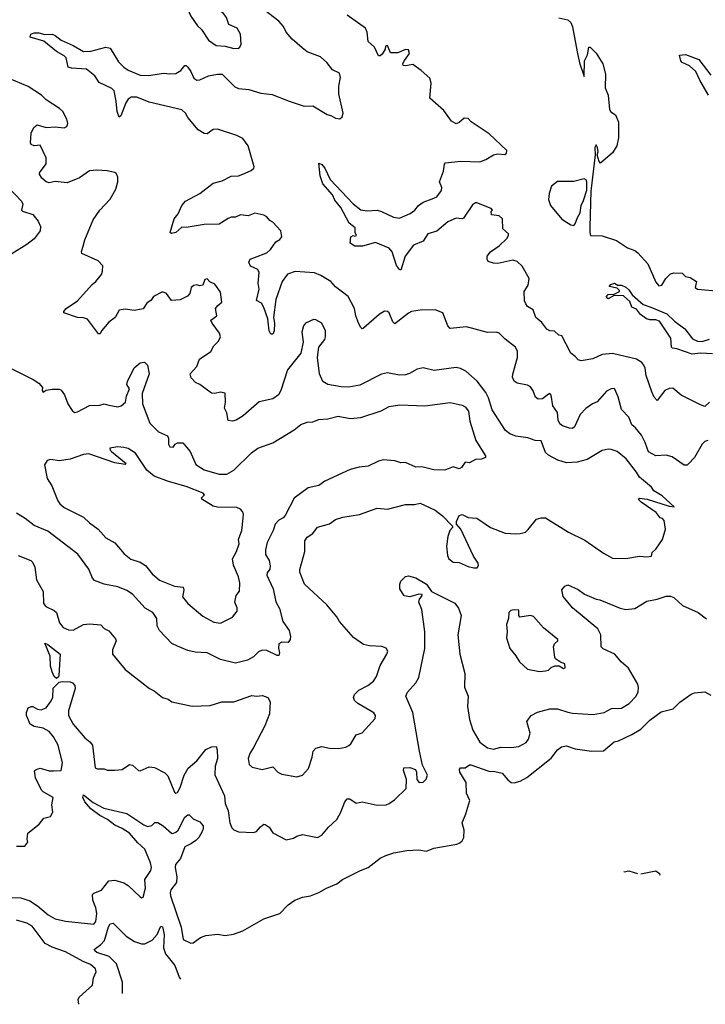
# Model space of a CAD drawing. Extents: x 1933546 to 2138868, y 524910 to 667279.
# Tile 97 of 256: x 2013417 to 2018017, y 533837 to 540442. Entities that reach past the tile are written whole.
import ezdxf

# ---------------------------------------------------------------- set-up
doc = ezdxf.new("R2010")
doc.units = 0

msp = doc.modelspace()

# ---------------------------------------------------------------- linework, layer by layer
at = {"layer": '0CON10XD'}
for points in [[(2014855, 540249.2), (2014885, 540251.2), (2014895, 540257.5), (2014903.6, 540276.4), (2014899.2, 540345), (2014877.1, 540385), (2014820.4, 540410.4), (2014805, 540457.1), (2014785, 540484), (2014742, 540515), (2014705, 540558), (2014687.2, 540567.2), (2014645, 540573.8), (2014555, 540560), (2014543.3, 540515), (2014565.8, 540465.8), (2014610.7, 540400.7), (2014637.5, 540375), (2014683.9, 540303.9), (2014735, 540269.4), (2014795, 540263.6), (2014855, 540249.2)], [(2014564.5, 540094.5), (2014585, 540050), (2014605, 540036), (2014625, 540038.6), (2014685, 540065.5), (2014745, 540077.1), (2014775, 540075.8), (2014860.9, 539990.9), (2014885, 539979.2), (2014955, 539973.5), (2015035, 539948.5), (2015110.7, 539940.7), (2015225, 539894.3), (2015325, 539862.5), (2015385, 539863.8), (2015480, 539805), (2015505, 539798.6), (2015535, 539780.8), (2015565, 539776.7), (2015580.7, 539789.3), (2015587.5, 539815), (2015559.1, 539945), (2015558.9, 539995), (2015569.2, 540055), (2015562.7, 540082.7), (2015515.6, 540105.6), (2015478, 540155), (2015435, 540192.5), (2015345.5, 540225.5), (2015313.4, 540253.4), (2015245, 540312), (2015205, 540358.8), (2015187.5, 540395), (2015155, 540430.8), (2015060.8, 540505)], [(2016595, 538808.6), (2016560.7, 538820.7), (2016552.5, 538835), (2016553.8, 538855), (2016576.2, 538885), (2016635, 538924.2), (2016685, 538974), (2016696.4, 538993.6), (2016695.6, 539005), (2016659.7, 539039.7), (2016655.8, 539105), (2016635, 539126.7), (2016583, 539133), (2016580, 539155), (2016590, 539165), (2016580, 539175), (2016485, 539214.2), (2016475, 539214.2), (2016455, 539199.2), (2016395, 539111.4), (2016385, 539106.7), (2016345, 539110.3), (2016289.2, 539085), (2016215.9, 539024.1), (2016155.7, 539004.3), (2016125, 538956.4), (2016060.1, 538929.9), (2016004.4, 538855), (2015975, 538762.5), (2015965, 538766.7), (2015945, 538793.8), (2015915.5, 538885.5), (2015895, 538910), (2015805, 538948.1), (2015716.7, 538923.3), (2015665, 538921.9), (2015635, 538943.3), (2015640, 538985), (2015655, 538993.8), (2015665, 538990), (2015676.7, 538995), (2015667.5, 539015), (2015667.5, 539045), (2015627.5, 539077.5), (2015571.5, 539181.5), (2015531.5, 539231.5), (2015516.9, 539266.9), (2015451.2, 539341.2), (2015433.1, 539395), (2015425, 539480), (2015445, 539470), (2015465, 539446.2), (2015499.9, 539369.9), (2015655, 539205.5), (2015705, 539166.5), (2015748.5, 539158.5), (2015815, 539164), (2015845, 539155.9), (2015925, 539116.6), (2015965, 539110.4), (2016037.7, 539142.3), (2016068.6, 539165), (2016092.9, 539195), (2016125, 539216.7), (2016185, 539239.1), (2016215, 539254.4), (2016247.5, 539295), (2016249.4, 539315), (2016234.4, 539355), (2016261.5, 539425), (2016267, 539473), (2016275, 539482), (2016377.6, 539492.4), (2016505, 539488.2), (2016545, 539503.8), (2016595, 539535.6), (2016625, 539541.4), (2016671.7, 539538.3), (2016683.6, 539546.4), (2016686, 539565), (2016567.5, 539675), (2016447, 539757), (2016425, 539778.8), (2016398.3, 539781.7), (2016365, 539751.2), (2016345, 539743.8), (2016315, 539761.2), (2016262.7, 539832.7), (2016168.8, 539915), (2016178.5, 540015), (2016169.1, 540049.1), (2016111.2, 540101.2), (2016055, 540140), (2016005, 540132), (2015990, 540135), (2015988.3, 540148.3), (2015998.3, 540168.3), (2016032.5, 540215), (2016025, 540240), (2016005, 540242.5), (2015955, 540220), (2015905, 540220), (2015885, 540267.5), (2015872.5, 540265), (2015870, 540245), (2015849.3, 540210.7), (2015835, 540200), (2015825, 540200), (2015798.3, 540258.3), (2015756, 540296), (2015748.3, 540358.3), (2015737.5, 540385), (2015615, 540472)], [(2017035, 540454.3), (2017095, 540440.8), (2017115, 540423.8), (2017125, 540393.3), (2017156.9, 540226.9), (2017173, 540153), (2017205, 540060), (2017207.5, 540165), (2017226.2, 540205), (2017235, 540257.5), (2017245, 540256.7), (2017285, 540218), (2017328.6, 540145), (2017347.3, 540077.3), (2017344.3, 539985), (2017366.5, 539936.5), (2017375, 539840), (2017383.6, 539823.6), (2017415, 539802.5), (2017434, 539755), (2017435, 539650), (2017423.8, 539595), (2017395, 539547.5), (2017315, 539480), (2017305, 539490), (2017292.5, 539535), (2017297.5, 539555), (2017293.3, 539585), (2017285, 539602.5), (2017276.7, 539585), (2017277.5, 539535), (2017248.3, 539291.7), (2017242.1, 539052.1), (2017241.4, 539015), (2017247.5, 538995), (2017325, 538991.2), (2017420.5, 538960.5), (2017495, 538910.8), (2017543.6, 538893.6), (2017565, 538877.5), (2017632, 538805), (2017685, 538680), (2017705, 538657.5), (2017725, 538660), (2017752.5, 538705), (2017783.9, 538736.1), (2017805, 538742.5), (2017861.7, 538741.7), (2017885, 538720), (2017915, 538712.5), (2017957.5, 538685), (2017950, 538645), (2017964.2, 538634.2), (2018115, 538621.2)], [(2018035, 537618.1), (2018015, 537612), (2017995.5, 537594.5), (2017945, 537506), (2017905, 537462), (2017895, 537454.2), (2017875, 537452.5), (2017795, 537508.6), (2017755, 537520), (2017685, 537516.5), (2017635, 537542.5), (2017614.5, 537605), (2017588.1, 537655), (2017548.6, 537705), (2017524.3, 537725), (2017504.3, 537775), (2017455, 537826.7), (2017432.5, 537912.5), (2017407.1, 537967.1), (2017385, 537966.2), (2017355, 537948.8), (2017291.9, 537878.1), (2017260, 537865), (2017215, 537833.8), (2017177, 537793), (2017139.3, 537710.7), (2017125, 537700), (2017105, 537701.1), (2017058, 537718), (2017041.2, 537731.2), (2017030.5, 537755), (2017025, 537806.7), (2016995, 537851.2), (2016982.5, 537922.5), (2016975, 537934), (2016965, 537929.4), (2016925, 537898.6), (2016895, 537897.1), (2016878.9, 537908.9), (2016862.4, 537952.4), (2016845, 537978), (2016825, 537989.2), (2016755, 538004.3), (2016735, 538018), (2016724.5, 538044.5), (2016725.5, 538064.5), (2016756.7, 538175), (2016757.5, 538215), (2016743.8, 538245), (2016675, 538298.8), (2016635, 538340), (2016615, 538346.2), (2016555, 538344), (2016415, 538381.5), (2016305, 538370), (2016288.8, 538388.8), (2016256, 538475), (2016205, 538495.7), (2016103, 538493), (2016046.6, 538483.4), (2016025, 538472.9), (2015935, 538402), (2015920.8, 538415), (2015895.6, 538475.6), (2015884.1, 538484.1), (2015865, 538486), (2015828.8, 538465), (2015725, 538372), (2015715, 538368.8), (2015705, 538376.2), (2015692.2, 538402.2), (2015671.9, 538455), (2015663.1, 538505), (2015620.8, 538585), (2015535, 538648.8), (2015505, 538686.2), (2015436.8, 538726.8), (2015394.5, 538744.5), (2015265, 538753.3), (2015215, 538735.6), (2015177.3, 538685), (2015135.4, 538565), (2015120, 538445), (2015126.6, 538405), (2015123.6, 538355), (2015115, 538332.9), (2015102.2, 538332.2), (2015090.3, 538355), (2015082.1, 538435), (2015055, 538510.8), (2015039.2, 538539.2), (2015007, 538557), (2015024.5, 538635), (2015016.5, 538675), (2015023.3, 538745), (2015015.4, 538765.4), (2014965, 538789.1), (2014954.5, 538815), (2014964.2, 538835), (2014992.6, 538847.4), (2015075, 538877.8), (2015099.3, 538900.7), (2015135, 538952.5), (2015163.1, 538966.9), (2015176.7, 538985), (2015169.4, 539025), (2015115, 539084.3), (2015095, 539094.4), (2015075, 539119.2), (2015055, 539130.8), (2014995, 539143.1), (2014950, 539125), (2014898.2, 539131.8), (2014865, 539117.1), (2014835, 539117.1), (2014815, 539108.6), (2014755, 539069.2), (2014655, 539068), (2014535, 539048), (2014505, 539050), (2014465.9, 539014.1), (2014435, 539007.5), (2014427.5, 539015), (2014452.9, 539105), (2014481.2, 539138.8), (2014504.6, 539195), (2014530.6, 539225), (2014625, 539275.6), (2014716.2, 539345), (2014775, 539360.9), (2014835, 539392.3), (2014885, 539394.6), (2014914, 539405), (2014969.7, 539430.3), (2014987.5, 539445), (2014990, 539455), (2014950, 539595), (2014914.6, 539644.6), (2014874.7, 539664.7), (2014745, 539706.4), (2014715, 539704.3), (2014675, 539677.1), (2014655, 539678.6), (2014613.7, 539703.7), (2014545.7, 539785), (2014530.5, 539815), (2014505, 539836.5), (2014285, 539887.6), (2014202.3, 539922.3), (2014165, 539922.1), (2014145, 539907.8), (2014129.6, 539885), (2014095, 539796.7), (2014085, 539787.5), (2014070.4, 539825), (2014065.4, 539895), (2014050.6, 539965), (2014035, 539980), (2013950.9, 540020.9), (2013920.8, 540065), (2013865, 540110.5), (2013765, 540116.4), (2013743.3, 540123.3), (2013728.2, 540185), (2013715, 540200), (2013665, 540227.3), (2013578.3, 540298.3), (2013487.5, 540325), (2013492.5, 540345), (2013515, 540353.3), (2013545, 540353.3), (2013585, 540342), (2013635, 540343.8), (2013655, 540336.2), (2013695, 540304), (2013775, 540269.1), (2013845, 540229.4), (2013895, 540231.5), (2013995, 540257.1), (2014025, 540251.4), (2014079.2, 540159.2), (2014115, 540122.5), (2014145, 540102.9), (2014225, 540070.4), (2014282.1, 540067.9), (2014385, 540081.9), (2014425, 540077.5), (2014465, 540081.2), (2014498.1, 540101.9), (2014526.1, 540133.9), (2014535, 540134), (2014545, 540124), (2014564.5, 540094.5)], [(2018038.9, 539935), (2017979.7, 540035), (2017954.3, 540094.3), (2017911.5, 540131.5), (2017860.8, 540155), (2017852.2, 540165), (2017843.8, 540203.8), (2017885, 540208.8), (2017974, 540175), (2018055, 540070)], [(2013407.9, 536847.9), (2013493, 536813), (2013503.4, 536803.4), (2013519.6, 536769.6), (2013530.8, 536685), (2013574.3, 536605), (2013576.2, 536525), (2013593.3, 536505), (2013648.6, 536478.6), (2013664.3, 536465), (2013685, 536396.7), (2013710, 536365), (2013745, 536348.1), (2013775, 536346.9), (2013844.7, 536385.3), (2013885, 536389.1), (2013961.4, 536381.4), (2013985, 536358), (2014015, 536341.2), (2014059.5, 536289.5), (2014065.6, 536275), (2014039.4, 536215), (2014040, 536185), (2014125, 536083.8), (2014287.5, 535955), (2014318.8, 535938.8), (2014375.6, 535895.6), (2014412.7, 535882.7), (2014437.5, 535865), (2014575, 535837.1), (2014695, 535842), (2014774.2, 535865.8), (2014853, 535867), (2014975, 535909.2), (2015005, 535903.1), (2015047.3, 535907.3), (2015082, 535895), (2015098.6, 535865), (2015094.2, 535785), (2015061.1, 535705), (2014985, 535558.8), (2014960.9, 535519.1), (2014951.2, 535485), (2014956.1, 535446.1), (2014977.7, 535427.7), (2015045, 535411.9), (2015115, 535429.4), (2015150, 535395), (2015175, 535381.4), (2015277.1, 535362.9), (2015315, 535373.8), (2015355, 535418.8), (2015380.6, 535495), (2015385.7, 535535), (2015404.5, 535555.5), (2015445, 535566.9), (2015495, 535555.6), (2015556.8, 535553.2), (2015605, 535562.9), (2015626.3, 535573.7), (2015639.2, 535585), (2015675, 535643.8), (2015715, 535658.6), (2015801.4, 535755), (2015804.2, 535775), (2015792.6, 535792.6), (2015685, 535855.6), (2015662.9, 535875), (2015655.8, 535895), (2015662.5, 535915), (2015692.5, 535945), (2015752, 535975), (2015791.4, 536005), (2015810, 536035), (2015835, 536110), (2015881.2, 536185), (2015886.2, 536205), (2015876.7, 536225), (2015847.3, 536237.3), (2015765, 536240.8), (2015725, 536249.4), (2015656.4, 536296.4), (2015562, 536405), (2015545.8, 536435), (2015477, 536517), (2015327.5, 536655), (2015297.5, 536735), (2015295.8, 536754.2), (2015330, 536875), (2015330, 536945), (2015345, 536971.2), (2015383.8, 536995), (2015415, 537037.5), (2015495, 537060.6), (2015535, 537090), (2015585, 537105.7), (2015696.8, 537123.2), (2015815, 537164), (2015885, 537159.2), (2016005, 537188.6), (2016065, 537188.6), (2016105, 537197.5), (2016205, 537151.2), (2016255, 537113.3), (2016320, 537045), (2016320, 537035), (2016302.5, 537015), (2016290, 536975), (2016280.5, 536909.5), (2016287, 536847), (2016297.5, 536825), (2016325, 536802.9), (2016365, 536800), (2016425, 536774), (2016465, 536764), (2016487.5, 536765), (2016495, 536780), (2016493.8, 536795), (2016462.3, 536842.3), (2016376.2, 537025), (2016348.3, 537058.3), (2016347.5, 537075), (2016365, 537116.7), (2016385, 537123.3), (2016425, 537103.3), (2016485, 537098), (2016575, 537035.7), (2016675, 536996.9), (2016745, 536991.9), (2016775, 536995.7), (2016810, 537005), (2016829.1, 537020.9), (2016885, 537092), (2016915, 537100.8), (2016945, 537099.2), (2017100, 537005), (2017209.7, 536949.7), (2017335, 536863.3), (2017395, 536830), (2017485, 536827.5), (2017575, 536842.5), (2017625, 536837.5), (2017657, 536843), (2017661.7, 536868.3), (2017685, 536890), (2017730, 536955), (2017750, 537025), (2017741.7, 537081.7), (2017730, 537095), (2017715, 537100), (2017687.5, 537135), (2017586.2, 537205), (2017567.5, 537225), (2017575, 537232.5), (2017627.5, 537225), (2017775, 537178.8), (2017807.5, 537175), (2017727.3, 537247.3), (2017671.7, 537281.7), (2017656.7, 537305), (2017575, 537372), (2017555.4, 537405.4), (2017485.4, 537495.4), (2017425, 537545.7), (2017385, 537559.4), (2017365, 537561.4), (2017325, 537552.5), (2017225, 537490.8), (2017156.6, 537473.4), (2017085, 537469.6), (2017027, 537487), (2016965, 537521.1), (2016945, 537539.4), (2016915, 537616), (2016875, 537619.4), (2016826.4, 537636.4), (2016745, 537648.1), (2016705, 537663.1), (2016675.7, 537685), (2016587.1, 537825), (2016562.2, 537905), (2016545, 537940), (2016487.2, 538017.2), (2016410, 538085), (2016375, 538102.9), (2016345, 538109.2), (2016197.8, 538087.8), (2016125, 538105.7), (2016085, 538097.5), (2016032.6, 538067.4), (2016005, 538058.5), (2015965, 538058.2), (2015885, 538071.9), (2015865, 538069.4), (2015845, 538064.4), (2015699.8, 537990.2), (2015625, 537976.5), (2015575, 537977.8), (2015483.8, 537993.8), (2015450.8, 538015), (2015428.6, 538065), (2015416.2, 538175), (2015423.8, 538245), (2015463.6, 538296.4), (2015470, 538315), (2015468.8, 538355), (2015445, 538406.7), (2015405, 538428.8), (2015389.3, 538430.7), (2015335, 538406.7), (2015322.3, 538387.7), (2015311.2, 538345), (2015319.5, 538280.5), (2015303.3, 538205), (2015215, 538092.5), (2015170, 537955), (2015153.8, 537925), (2015115, 537898), (2015025, 537878.8), (2014915.6, 537784.4), (2014868.8, 537755), (2014845, 537749.2), (2014815, 537753.8), (2014808, 537805), (2014791.2, 537835), (2014798.8, 537875), (2014796.4, 537936.4), (2014765, 537942.5), (2014726.2, 537933.8), (2014705, 537936), (2014626.2, 537995), (2014597.6, 538007.6), (2014568.5, 538038.5), (2014561.9, 538065), (2014605.7, 538114.3), (2014622.5, 538165), (2014699.2, 538215), (2014720, 538255), (2014750, 538285), (2014763.8, 538315), (2014758.3, 538338.3), (2014708, 538405), (2014700, 538425), (2014740, 538455), (2014732, 538505), (2014745.6, 538524.4), (2014773.8, 538546.2), (2014763.8, 538615), (2014727, 538667), (2014694, 538684), (2014675, 538703.3), (2014660, 538700), (2014645, 538660), (2014625, 538656.2), (2014605, 538664.2), (2014585, 538658.9), (2014567.5, 538645), (2014558.5, 538605), (2014543.6, 538586.4), (2014495, 538561.9), (2014435, 538558.8), (2014403.3, 538605), (2014375, 538616.7), (2014315, 538584), (2014299.1, 538560.9), (2014269.8, 538540.2), (2014245, 538501.9), (2014185, 538491.4), (2014125, 538500.6), (2014085, 538492.9), (2014058.9, 538445), (2014015, 538413.3), (2013966.2, 538355), (2013956.7, 538335), (2013945, 538334), (2013872.1, 538432.1), (2013845, 538441.4), (2013805, 538444.2), (2013712.5, 538475), (2013713.3, 538485), (2013730, 538505), (2013804, 538555), (2013903.7, 538666.3), (2013928, 538685), (2013965, 538733.3), (2013973.3, 538755), (2013975, 538790), (2013943.9, 538823.9), (2013835, 538872.5), (2013832.3, 538887.7), (2013842.5, 538922.5), (2013853.8, 538965), (2013910.7, 539099.3), (2013955, 539163.3), (2014025, 539236.7), (2014063.3, 539305), (2014075.8, 539354.2), (2014075.9, 539385.9), (2014065, 539412.5), (2014055, 539416.7), (2014005, 539427.5), (2013935, 539432.2), (2013885, 539427.8), (2013818.4, 539381.6), (2013735, 539347.3), (2013655, 539356.9), (2013615, 539348.1), (2013594.2, 539355), (2013565, 539379.2), (2013550, 539405), (2013551.2, 539415), (2013593.8, 539475), (2013593.8, 539515), (2013555, 539600), (2013515, 539596), (2013493.3, 539605), (2013488.8, 539615), (2013495, 539680), (2013511.7, 539718.3), (2013535, 539736.7), (2013595, 539717.5), (2013655, 539722), (2013715, 539716.7), (2013732.5, 539725), (2013740, 539745), (2013733.3, 539775), (2013706.1, 539826.1), (2013685, 539846.7), (2013595, 539903.3), (2013563.3, 539935), (2013475, 539992.5), (2013305, 540064.2)], [(2013294.6, 539364.6), (2013428.6, 539225), (2013437.5, 539205), (2013428.8, 539165), (2013435, 539156.7), (2013505, 539134), (2013541.2, 539091.2), (2013556.2, 539055), (2013553.8, 539025), (2013515, 538971.2), (2013465, 538934), (2013365, 538872)], [(2017135, 539061.2), (2017145, 539071.2), (2017160, 539115), (2017177.7, 539145), (2017183.5, 539195), (2017200.8, 539229.2), (2017221.7, 539298.3), (2017222, 539352), (2017217.5, 539367.5), (2017205, 539373.8), (2017135, 539355.7), (2017025, 539356), (2016985.7, 539325), (2016970.4, 539275), (2016965.7, 539235), (2016977.5, 539195), (2017055, 539104.3), (2017115, 539066.2), (2017135, 539061.2)], [(2018044.6, 537875.4), (2018015, 537847.5), (2017985, 537857.1), (2017855, 537922.5), (2017799.1, 537969.1), (2017775, 537966.9), (2017745, 537953.3), (2017695, 537887.1), (2017675, 537908.6), (2017659.1, 537945), (2017619.6, 538055), (2017614, 538104), (2017605.5, 538125), (2017592.2, 538142.2), (2017555, 538164.6), (2017395, 538201.4), (2017324.6, 538195.4), (2017262.4, 538167.6), (2017183.6, 538153.6), (2017165, 538160), (2017145, 538183.3), (2017114.2, 538204.2), (2017055, 538320), (2017035, 538326), (2017005, 538352.5), (2016975, 538355.6), (2016954.2, 538365), (2016919.7, 538409.7), (2016879.2, 538445), (2016861.2, 538495), (2016825, 538518.8), (2016812, 538535), (2016804.4, 538555), (2016802.3, 538617.7), (2016829.4, 538660.6), (2016835.8, 538705), (2016789.4, 538789.4), (2016755, 538818.6), (2016725, 538828.6), (2016625, 538805.5), (2016595, 538808.6)], [(2018065, 538200.6), (2017984.1, 538204.1), (2017928.5, 538198.5), (2017825.6, 538234.4), (2017797.3, 538237.3), (2017791.4, 538245), (2017785.9, 538305.9), (2017708.7, 538418.7), (2017685, 538427.8), (2017645, 538427.8), (2017622, 538435), (2017583.3, 538465), (2017555, 538500), (2017525, 538512.5), (2017511.2, 538551.2), (2017468.8, 538588.8), (2017405, 538592.5), (2017365, 538570), (2017357.5, 538575), (2017353.3, 538585), (2017365, 538597.5), (2017405, 538600), (2017441.7, 538618.3), (2017442.5, 538625), (2017425, 538640), (2017373, 538653), (2017382.5, 538665), (2017407.5, 538675), (2017431.1, 538661.1), (2017455, 538660.4), (2017485, 538648.5), (2017505, 538630), (2017526, 538596), (2017600.5, 538530.5), (2017652.3, 538512.3), (2017759.1, 538469.1), (2017809.5, 538419.5), (2017879, 538369), (2017931.3, 538301.3), (2017965, 538285.6), (2017995, 538282.5), (2018045, 538299.6)], [(2013355, 538104), (2013508.3, 538028.3), (2013545, 538003.3), (2013570, 537975), (2013567.5, 537955), (2013575, 537943.3), (2013595, 537957.5), (2013635, 537963.3), (2013683, 537963), (2013695, 537956.7), (2013718.8, 537925), (2013740, 537865), (2013769.5, 537819.5), (2013785, 537806.7), (2013805, 537811.2), (2013885.7, 537854.3), (2013955, 537856), (2013985, 537864), (2014015.7, 537855.7), (2014075, 537843.8), (2014098.3, 537851.7), (2014126.7, 537875), (2014133.6, 537916.4), (2014153.3, 537965), (2014136.7, 537995), (2014140, 538015), (2014185, 538106.2), (2014225, 538138.8), (2014255, 538143.3), (2014273.8, 538125), (2014286.2, 538065), (2014238.8, 537935), (2014241.2, 537865), (2014289.5, 537735), (2014347.8, 537677.8), (2014410, 537650), (2014415.6, 537635.6), (2014414.7, 537595), (2014425, 537575.5), (2014446.3, 537573.7), (2014460, 537595), (2014475, 537602.5), (2014512.4, 537602.4), (2014560, 537545), (2014599, 537459), (2014655, 537421.5), (2014755, 537393.8), (2014806.2, 537393.8), (2014855, 537420.5), (2014972.7, 537537.3), (2015015, 537568.6), (2015115, 537602.9), (2015258.9, 537691.1), (2015304.5, 537725.5), (2015345, 537742.5), (2015385, 537744.4), (2015425, 537760.9), (2015485, 537764.4), (2015555, 537781.5), (2015634.4, 537765.6), (2015705, 537772.5), (2015841.7, 537818.3), (2015895, 537847.8), (2015967.9, 537857.9), (2016135, 537851.9), (2016305, 537873.1), (2016385, 537856.9), (2016405, 537844.4), (2016428.2, 537815), (2016437.9, 537747.9), (2016478.2, 537618.2), (2016543.3, 537515), (2016542.5, 537505), (2016515.6, 537494.4), (2016475, 537490.8), (2016435, 537470), (2016405, 537472.5), (2016381.7, 537438.3), (2016365, 537428.8), (2016325, 537442), (2016270, 537420), (2016195, 537421.9), (2016115, 537442.2), (2016075, 537439.4), (2016005, 537470.6), (2015975, 537468.1), (2015935, 537482.1), (2015855, 537489.7), (2015825, 537481.2), (2015755, 537446.9), (2015695, 537441.1), (2015635, 537425.3), (2015463.9, 537346.1), (2015425, 537317.7), (2015352, 537302), (2015257.9, 537232.1), (2015199.2, 537115), (2015185, 537100), (2015155.5, 537084.5), (2015131.2, 537058.8), (2015118.2, 537015), (2015078.5, 536935), (2015065.5, 536885), (2015066.5, 536855), (2015090.5, 536815), (2015097.4, 536777.4), (2015094.4, 536755), (2015078.3, 536731.7), (2015074.5, 536715), (2015118.2, 536625), (2015136.7, 536536.7), (2015160.9, 536490.9), (2015181.9, 536405), (2015225.7, 536345), (2015234, 536305), (2015231.2, 536285), (2015217.5, 536265), (2015175, 536266), (2015156.7, 536255), (2015153.6, 536226.4), (2015160, 536195), (2015155, 536177.5), (2015145, 536176.2), (2015075, 536209.6), (2015045, 536213.5), (2015018.9, 536201.1), (2014985, 536168.1), (2014945, 536145.7), (2014865, 536125.7), (2014765, 536150), (2014675, 536195.7), (2014595, 536199.4), (2014545, 536209.4), (2014475, 536238.9), (2014438, 536258), (2014354.2, 536345), (2014340, 536375), (2014336.7, 536425), (2014310.8, 536465), (2014260, 536495), (2014175, 536587.5), (2014135, 536612.5), (2014075, 536637.5), (2013985, 536655.6), (2013919.7, 536679.7), (2013905.6, 536695.6), (2013881.4, 536755), (2013806.4, 536856.4), (2013605, 537010.6), (2013515, 537048.1), (2013455, 537095.7), (2013395, 537131.4)], [(2014765, 536394), (2014845.2, 536434.8), (2014876.9, 536475), (2014875.9, 536495.9), (2014860, 536535), (2014870.5, 536579.5), (2014891.2, 536608.8), (2014893.1, 536665), (2014885.5, 536705.5), (2014852, 536782), (2014845.6, 536825), (2014871.9, 536875), (2014888.8, 536925), (2014884.3, 536955), (2014906.5, 537015), (2014917.5, 537097.5), (2014918.8, 537125), (2014911.7, 537141.7), (2014898.8, 537158.8), (2014875, 537170), (2014745, 537172.5), (2014715, 537178.8), (2014640, 537225), (2014636.7, 537235), (2014656.7, 537255), (2014647.5, 537265), (2014535, 537309.4), (2014415, 537343.1), (2014320.4, 537380.4), (2014269.2, 537419.2), (2014195, 537534), (2014145, 537564.2), (2014115, 537572.5), (2014075, 537575.8), (2014021.7, 537568.3), (2014024.2, 537555), (2014034.2, 537545), (2014132.5, 537465), (2014125, 537457.5), (2014055, 537468.6), (2013880.8, 537529.2), (2013845, 537525.7), (2013755.7, 537494.3), (2013685, 537482), (2013625, 537491.2), (2013602.5, 537485), (2013583.3, 537455), (2013602, 537365), (2013632, 537315), (2013673.1, 537215), (2013687.1, 537195), (2013715, 537170), (2013845, 537104.5), (2013885.8, 537065.8), (2013942.7, 537025), (2013994.2, 536965), (2014055, 536931.9), (2014117.6, 536857.6), (2014163.5, 536823.5), (2014225, 536802.5), (2014261.2, 536781.2), (2014305.7, 536725), (2014355, 536682.2), (2014455, 536642.9), (2014513.8, 536635), (2014519.5, 536615), (2014510.5, 536570.5), (2014545, 536526), (2014645, 536441.4), (2014720.5, 536400.5), (2014765, 536394)], [(2013395, 534896.7), (2013451.7, 534898.3), (2013472.5, 534925), (2013467.5, 534945), (2013472.5, 534985), (2013547.5, 535045), (2013580, 535085), (2013625, 535097.5), (2013640, 535125), (2013633.3, 535175), (2013642.5, 535225), (2013575, 535262.7), (2013564.3, 535274.3), (2013522.2, 535355), (2013517.1, 535402.9), (2013526.9, 535413.1), (2013555, 535420.6), (2013615, 535403.5), (2013645, 535403.8), (2013696.2, 535405), (2013703.9, 535456.1), (2013675, 535575.7), (2013645, 535632.2), (2013615, 535665.8), (2013575, 535689), (2013515, 535699.8), (2013486.4, 535715), (2013462.7, 535775), (2013462.1, 535795), (2013473.6, 535825), (2013495, 535834.5), (2013505.5, 535835.5), (2013537.7, 535817.7), (2013562.4, 535812.4), (2013593.8, 535825), (2013625, 535865.4), (2013639.5, 535895), (2013642.9, 535957.1), (2013682.9, 535997.1), (2013705, 536002.7), (2013755, 536000.9), (2013772.3, 535992.3), (2013786.7, 535975), (2013788.8, 535955), (2013745.4, 535805), (2013745.5, 535775), (2013775.7, 535715), (2013855, 535623.8), (2013888.3, 535598.3), (2013905.6, 535575.6), (2013924, 535424), (2013937, 535417), (2013985, 535416.7), (2014005, 535407.5), (2014055, 535407.5), (2014105, 535412.5), (2014155, 535446.2), (2014175, 535441.2), (2014215, 535406.2), (2014225, 535404), (2014285, 535429.2), (2014322.5, 535425), (2014390.5, 535390.5), (2014410.3, 535370.3), (2014455, 535260), (2014465, 535252.5), (2014475, 535257.5), (2014495, 535292), (2014520, 535375), (2014548, 535422), (2014605, 535469.6), (2014665, 535545.7), (2014705, 535563.1), (2014735, 535565.8), (2014743.1, 535543.1), (2014743.5, 535485), (2014727.7, 535435), (2014726.2, 535376.2), (2014791.1, 535235), (2014796.7, 535185), (2014815.4, 535135.4), (2014827.8, 535055), (2014840.3, 535020.3), (2014855, 535006.2), (2014885, 534993.8), (2014985, 534990), (2015005, 534996.2), (2015033.2, 535026.8), (2015055, 535046), (2015065, 535043.8), (2015090.8, 535025), (2015115, 534988), (2015205, 534940), (2015255, 534951.2), (2015277.5, 534965), (2015315, 534976), (2015415, 534956), (2015445, 534971.2), (2015488, 535025), (2015545, 535076.2), (2015572.2, 535125), (2015598.1, 535195), (2015615, 535215.8), (2015633.3, 535215), (2015675, 535186.2), (2015715, 535196), (2015815, 535173.8), (2015875, 535176), (2015896.8, 535183.2), (2015932, 535208), (2016010, 535285), (2016012.5, 535345), (2015991.2, 535405), (2015995, 535422.5), (2016035, 535426.2), (2016071.7, 535411.7), (2016080, 535395), (2016081.2, 535345), (2016097.5, 535325), (2016123.9, 535326.1), (2016145, 535347.5), (2016152.5, 535375), (2016120, 535440), (2016098.9, 535535), (2016053.8, 535795), (2016007.3, 535905), (2016018.7, 535931.3), (2016075, 535993.8), (2016095, 536030), (2016134.5, 536224.5), (2016135.3, 536335.3), (2016115.7, 536485), (2016096, 536535), (2016098.8, 536555), (2016116.2, 536575), (2016117.5, 536585), (2016095, 536587.5), (2016035, 536569.2), (2015996.4, 536576.4), (2015967.5, 536625), (2015967.5, 536655), (2015973.9, 536676.1), (2016005, 536706.7), (2016025, 536711.2), (2016075, 536696.7), (2016147.5, 536655), (2016180, 536605), (2016337, 536527), (2016360.8, 536495), (2016378.6, 536445), (2016357.1, 536315), (2016371.1, 536185), (2016403.1, 536055), (2016402.5, 535965), (2016425.8, 535905), (2016422.7, 535835), (2016435, 535747.5), (2016457.5, 535675), (2016504, 535595), (2016555, 535557.8), (2016595, 535548.9), (2016645, 535562.5), (2016715, 535560), (2016765, 535566), (2016815, 535593.8), (2016831.2, 535615), (2016842, 535655), (2016819.2, 535735), (2016848, 535775), (2016892.3, 535797.7), (2016975, 535819.5), (2017025, 535818.8), (2017095, 535797.1), (2017125, 535790), (2017265, 535780.6), (2017337.5, 535795), (2017388.3, 535821.7), (2017455, 535823.5), (2017505.3, 535854.7), (2017552.5, 535905), (2017567.2, 535932.8), (2017569.5, 535965), (2017564.4, 535985), (2017502, 536092), (2017452.9, 536135), (2017410, 536185), (2017332.3, 536222.3), (2017318.2, 536235), (2017315.5, 536315.5), (2017295.6, 536355), (2017125, 536497.5), (2017063, 536573), (2017055, 536618), (2017075, 536642.9), (2017095, 536650.7), (2017165, 536618.6), (2017207.6, 536587.6), (2017285, 536554.5), (2017309.7, 536550.3), (2017445, 536493.3), (2017485, 536484.4), (2017545, 536492.2), (2017625, 536541.8), (2017695, 536553.7), (2017755, 536575.3), (2017782.5, 536575), (2017805.4, 536565.4), (2017865, 536512.9), (2017970, 536465), (2018025, 536422.9)], [(2016905, 536068.8), (2016945, 536073.8), (2016965, 536077.5), (2016983.9, 536096.1), (2017007, 536107), (2017037, 536107), (2017065, 536090), (2017077.5, 536095), (2017075, 536120), (2017045, 536132.5), (2017012.5, 536155), (2017007.5, 536165), (2016998.1, 536235), (2017005.5, 536254.5), (2017027.5, 536275), (2017026.7, 536285), (2016931.7, 536361.7), (2016865, 536437.5), (2016844.4, 536444.4), (2016773.2, 536433.2), (2016766.2, 536445), (2016765, 536480), (2016735, 536483.8), (2016711.7, 536478.3), (2016698.8, 536465), (2016696.2, 536425), (2016683.8, 536385), (2016688, 536335), (2016684.2, 536295), (2016705, 536223.3), (2016746.2, 536175), (2016771.2, 536135), (2016825, 536084.3), (2016905, 536068.8)], [(2013665, 536023.3), (2013648.9, 536035), (2013635, 536066.7), (2013624.6, 536105), (2013622.8, 536172.8), (2013585, 536260), (2013605, 536250.8), (2013688, 536185), (2013679.6, 536045), (2013677.1, 536032.9), (2013665, 536023.3)], [(2013365, 534553.8), (2013425, 534550.4), (2013485, 534530.4), (2013536.7, 534496.7), (2013607.7, 534437.7), (2013655, 534411.2), (2013725, 534395.3), (2013915, 534374.5), (2013927.2, 534392.8), (2013935.2, 534445), (2013928.4, 534485), (2013907.1, 534535), (2013906.5, 534573.5), (2013915, 534582.9), (2013965, 534602.5), (2014015, 534665.6), (2014055, 534669.5), (2014115, 534652.7), (2014145, 534633.3), (2014225, 534558), (2014235, 534551.2), (2014245, 534556.7), (2014262.2, 534615), (2014257.3, 534675), (2014296.2, 534733.8), (2014301.3, 534755), (2014295.7, 534785.7), (2014257.8, 534877.8), (2014210.4, 534920.4), (2014154.2, 534985), (2014105.8, 535015.8), (2014055, 535038.3), (2014007.2, 535077.2), (2013955, 535103.2), (2013895, 535147.3), (2013854.6, 535195), (2013841.9, 535225), (2013845, 535242.5), (2013910.2, 535190.2), (2013981.7, 535151.7), (2014135, 535116.6), (2014250.1, 535040.1), (2014275, 535029.3), (2014304.1, 535035.9), (2014325, 535057.5), (2014345, 535057.3), (2014380, 535035), (2014435, 534985.6), (2014445, 534983.5), (2014465, 534990.9), (2014480, 535005), (2014525, 535092.9), (2014545, 535108.6), (2014555, 535107.5), (2014580.2, 535080.2), (2014625, 535061.4), (2014647.1, 535035), (2014648.6, 535015), (2014641.9, 534995), (2014618.6, 534955), (2014598, 534935), (2014570.8, 534915), (2014525, 534893.8), (2014495.3, 534815), (2014463.5, 534775), (2014459.6, 534755), (2014471.1, 534691.1), (2014468.9, 534655), (2014430.9, 534605), (2014427.2, 534585), (2014428.7, 534565), (2014499.5, 534355), (2014515, 534272.5), (2014565, 534247.5), (2014581.7, 534248.3), (2014630, 534285), (2014665, 534297.5), (2014745, 534306.7), (2014795, 534298.8), (2014852.3, 534307.7), (2014915, 534329.2), (2015055, 534411.2), (2015163.3, 534446.7), (2015217.5, 534505), (2015263.3, 534535), (2015315, 534555.8), (2015367.5, 534565), (2015425, 534587.5), (2015475, 534617.1), (2015545, 534644.4), (2015583.8, 534675), (2015703.3, 534735), (2015755, 534754), (2015835, 534816.7), (2015874.2, 534835.8), (2015927, 534853), (2016015, 534868.6), (2016095, 534874.2), (2016145.9, 534864.1), (2016195, 534883.8), (2016349.7, 534910.3), (2016370.5, 534919.5), (2016386.1, 534933.9), (2016396.2, 534955), (2016399.2, 535005), (2016386.2, 535055), (2016411.2, 535115), (2016436.7, 535205), (2016414.1, 535254.1), (2016413.8, 535325), (2016370, 535395), (2016368.2, 535415), (2016375, 535422.5), (2016405.7, 535424.3), (2016435, 535443.8), (2016445, 535444), (2016565, 535401.8), (2016605, 535398.6), (2016655, 535388), (2016692.4, 535342.4), (2016715.6, 535325.6), (2016735, 535322.9), (2016775, 535333.1), (2016820.6, 535359.4), (2016982.4, 535487.6), (2017025.8, 535545), (2017052.5, 535565), (2017085, 535570.8), (2017145, 535550.8), (2017254.4, 535534.4), (2017335, 535537.1), (2017405, 535596.7), (2017435.4, 535604.6), (2017523.9, 535646.1), (2017585, 535682.2), (2017645, 535742.3), (2017720.1, 535799.9), (2017800.7, 535819.3), (2017847, 535863), (2017921.7, 535918.3), (2017945, 535926.7), (2018013, 535933), (2018055, 535910)], [(2017471.6, 534723.4), (2017472.5, 534725), (2017505, 534731.2), (2017561.1, 534715.2)], [(2017584.5, 534713.1), (2017685, 534732.5), (2017710, 534715), (2017712.5, 534705), (2017709.2, 534701.7)], [(2013813.6, 533836.9), (2013810.5, 533869.5), (2013815.6, 533884.4), (2013906.7, 533965), (2013913.3, 534015), (2013930, 534055), (2013926.7, 534075), (2013892, 534105), (2013843.5, 534123.5), (2013725, 534190), (2013635, 534219.2), (2013587.6, 534245), (2013500.7, 534360.8), (2013465, 534381.9), (2013395, 534402)], [(2014107.7, 533909.5), (2014106.7, 533985), (2014067.7, 534107.7), (2014018.6, 534158.6), (2013934, 534185), (2013920.8, 534195), (2013918, 534205), (2013962.2, 534237.8), (2013985.8, 534264.2), (2014012.6, 534357.4), (2014025, 534377.5), (2014045, 534381.2), (2014131.4, 534295), (2014188.5, 534258.5), (2014235, 534241.8), (2014256.7, 534243.3), (2014305, 534268.2), (2014340.4, 534305), (2014365, 534360), (2014375, 534357.5), (2014387.5, 534305), (2014383.1, 534215), (2014396.4, 534175), (2014458.1, 534098.1), (2014488, 534018), (2014496.4, 534005.3)]]:
    msp.add_lwpolyline(points, dxfattribs=at)

doc.saveas('drawing.dxf')
